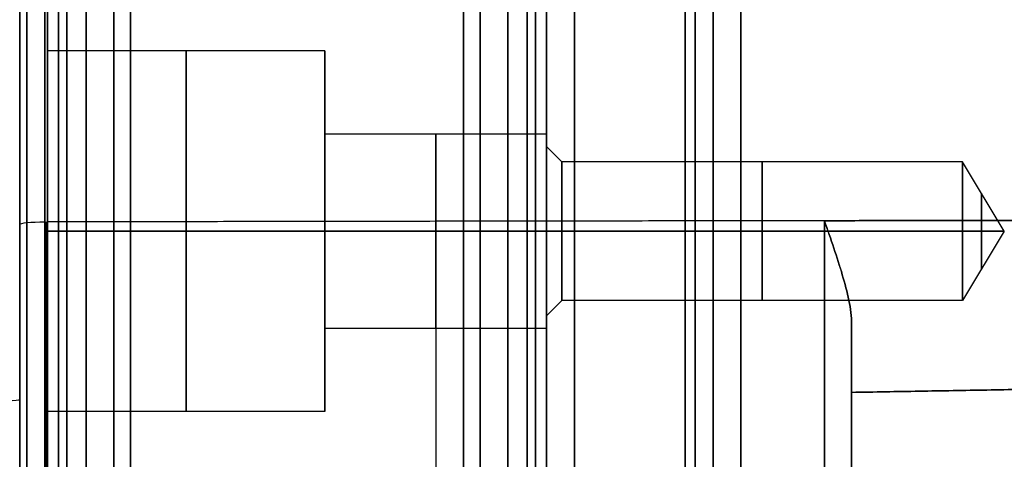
# Model space of a CAD drawing. Header units: millimetres. Extents: x 0 to 284, y -110 to 65.
# Tile 210 of 227: x 246 to 264, y -28 to -20. Entities that reach past the tile are written whole.
import ezdxf

# ---------------------------------------------------------------- set-up
doc = ezdxf.new("R2010")
doc.units = ezdxf.units.MM
doc.layers.add('Layer 01', color=7, linetype='Continuous', true_color=0x000000)

# ---------------------------------------------------------------- blocks, each defined once
blk = doc.blocks.new('Block 01')
at = {"layer": 'Layer 01'}
for p, q in [((246.5, -26.75, -35.5), (246.5, -20.25, -35.5)), ((251.5, -20.25, -35.5), (246.5, -20.25, -35.5)), ((246.5, -26.75, 35.5), (246.5, -20.25, 35.5)), ((251.5, -20.25, 35.5), (246.5, -20.25, 35.5)), ((251.5, -21.75, -35.5), (251.5, -20.25, -35.5)), ((251.5, -21.75, 35.5), (251.5, -20.25, 35.5)), ((255.5, -21.75, -35.5), (251.5, -21.75, -35.5)), ((255.5, -21.75, 35.5), (251.5, -21.75, 35.5)), ((255.5, -21.75, -35.5), (255.5, -21.975, -35.5)), ((255.5, -21.75, 35.5), (255.5, -21.975, 35.5)), ((255.775, -22.25, -35.5), (255.5, -21.975, -35.5)), ((255.775, -22.25, 35.5), (255.5, -21.975, 35.5)), ((263, -22.25, -35.5), (255.775, -22.25, -35.5)), ((263, -22.25, 35.5), (255.775, -22.25, 35.5)), ((263.751, -23.5, -35.5), (263, -22.25, -35.5)), ((263.751, -23.5, 35.5), (263, -22.25, 35.5)), ((246.5, -23.5, -38.75), (246.5, -23.5, -32.25)), ((246.5, -23.5, 32.25), (246.5, -23.5, 38.75)), ((251.5, -23.5, -32.25), (251.5, -23.5, -33.75)), ((251.5, -23.5, -37.25), (251.5, -23.5, -38.75)), ((251.5, -23.5, 38.75), (251.5, -23.5, 37.25)), ((251.5, -23.5, 33.75), (251.5, -23.5, 32.25)), ((255.5, -23.5, -33.75), (255.5, -23.5, -33.975)), ((255.5, -23.5, -37.025), (255.5, -23.5, -37.25)), ((255.5, -23.5, 37.25), (255.5, -23.5, 37.025)), ((255.5, -23.5, 33.975), (255.5, -23.5, 33.75)), ((263.751, -23.5, -35.5), (263, -24.75, -35.5)), ((263.751, -23.5, 35.5), (263, -24.75, 35.5)), ((255.775, -24.75, -35.5), (255.5, -25.025, -35.5)), ((255.775, -24.75, 35.5), (255.5, -25.025, 35.5)), ((263, -24.75, -35.5), (255.775, -24.75, -35.5)), ((263, -24.75, 35.5), (255.775, -24.75, 35.5)), ((255.5, -25.025, -35.5), (255.5, -25.25, -35.5)), ((255.5, -25.025, 35.5), (255.5, -25.25, 35.5)), ((255.5, -25.25, -35.5), (251.5, -25.25, -35.5)), ((251.5, -26.75, -35.5), (251.5, -25.25, -35.5)), ((255.5, -25.25, 35.5), (251.5, -25.25, 35.5)), ((251.5, -26.75, 35.5), (251.5, -25.25, 35.5)), ((280.509, -26.063, 34.3), (261, -26.404, 34.3)), ((280.509, -26.063, -34.3), (261, -26.404, -34.3)), ((261, -28.429, -32.109), (261, -26.423, -32.109)), ((261, -26.444, 31.897), (261, -28.348, 31.897)), ((251.5, -26.75, -35.5), (246.5, -26.75, -35.5)), ((251.5, -26.75, 35.5), (246.5, -26.75, 35.5))]:
    blk.add_line(p, q, dxfattribs=at)
at = {"layer": 'Layer 01', "extrusion": (-1, 0, 0)}
for centre, radius, start, end in [((0, 0, -246.5), 36.5, 180, 0), ((0, 0, -246.5), 36.5, 0, 180), ((0, 0, -247.7), 36, 270, 90), ((0, 0, -254), 36.3, 270, 90), ((0, 0, -254), 38.3, 270, 90), ((0, 0, -254.3), 36, 270, 90), ((0, 0, -255.3), 38.6, 270, 90), ((12, 84.75, -246.5), 124.951, 270, 275.20512), ((12, -84.75, -246.5), 124.951, 84.79488, 90), ((12, -84.75, -246.5), 124.907, 84.79488, 90), ((12, 84.75, -246.5), 124.907, 270, 275.20512), ((23.5, 35.5, -251.5), 3.25, 90, 270), ((23.5, -35.5, -249), 3.25, 90, 270), ((23.5, 35.5, -249), 3.25, 90, 270), ((23.5, 35.5, -251.5), 1.75, 90, 270), ((23.5, -35.5, -251.5), 1.75, 90, 270), ((23.5, -35.5, -253.5), 1.75, 90, 270), ((23.5, 35.5, -253.5), 1.75, 90, 270), ((23.5, -35.5, -255.5), 1.75, 90, 270), ((23.5, 35.5, -255.5), 1.75, 90, 270), ((23.5, -35.5, -259.387), 1.25, 90, 270), ((23.5, 35.5, -259.387), 1.25, 90, 270), ((23.5, -35.5, -263.338), 0.688, 90, 270), ((23.5, 35.5, -263.338), 0.688, 90, 270), ((21.697, 21.697, -246.478), 18.065, 5.2051, 84.7949), ((21.697, 21.697, -246.5), 18.019, 5.2051, 84.7949), ((21.697, -21.697, -246.5), 18.019, 275.2051, 354.7949), ((21.697, -21.697, -246.5), 18.063, 275.2051, 354.7949), ((21.697, 21.697, -246.5), 18.063, 5.2051, 84.7949), ((21.697, -21.697, -253.504), 17.897, 275.2051, 354.7949), ((23.5, -35.5, -249), 3.25, 270, 90), ((23.5, 35.5, -249), 3.25, 270, 90), ((23.5, -35.5, -251.5), 3.25, 270, 90), ((23.5, 35.5, -251.5), 3.25, 270, 90), ((23.5, -35.5, -253.5), 1.75, 270, 90), ((23.5, 35.5, -253.5), 1.75, 270, 90), ((23.5, -35.5, -255.5), 1.75, 270, 90), ((23.5, 35.5, -255.5), 1.75, 270, 90), ((23.5, -35.5, -259.387), 1.25, 270, 90), ((23.5, 35.5, -259.387), 1.25, 270, 90), ((23.5, -35.5, -263.338), 0.688, 270, 90), ((23.5, 35.5, -263.338), 0.688, 270, 90), ((32.6, 32.6, -261), 6.196, 180, 270)]:
    blk.add_arc(centre, radius, start, end, dxfattribs=at)
at = {"layer": 'Layer 01', "extrusion": (1, 0, 0)}
for centre, radius, start, end in [((0, 0, 246), 36, 90, 180), ((0, 0, 246.7), 38.6, 90, 270), ((0, 0, 246.85), 36, 90, 270), ((0, 0, 247.2), 38.6, 90, 270), ((0, 0, 247.7), 38.6, 90, 270), ((0, 0, 248), 38.3, 90, 270), ((0, 0, 254), 38.3, 90, 270), ((0, 0, 254.3), 38.6, 90, 270), ((0, 0, 254.3), 36, 90, 270), ((0, 0, 254.8), 38.6, 90, 270), ((0, 0, 255.15), 36, 90, 270), ((0, 0, 255.5), 38.8, 90, 270), ((0, 0, 246), 36, 180, 270), ((0, 0, 258), 36, 90, 270), ((0, 0, 258.18), 35.82, 90, 270), ((-23.5, -35.5, 246.5), 3.25, 270, 90), ((-23.5, 35.5, 246.5), 3.25, 270, 90), ((-23.5, -35.5, 251.5), 3.25, 270, 90), ((-23.5, -35.5, 246.5), 3.25, 90, 270), ((-23.5, 35.5, 246.5), 3.25, 90, 270), ((-23.5, -35.5, 251.5), 1.75, 90, 270), ((-23.5, 35.5, 251.5), 1.75, 90, 270)]:
    blk.add_arc(centre, radius, start, end, dxfattribs=at)
at = {"layer": 'Layer 01', "extrusion": (-1, 6.89931e-31, 3.66259e-16)}
blk.add_arc((0, 0, -246.5), 38.8, 270, 90, dxfattribs=at)
at = {"layer": 'Layer 01', "extrusion": (1, 7.3255e-31, 3.91484e-16)}
blk.add_arc((0, 0, 248), 36.3, 90, 270, dxfattribs=at)
at = {"layer": 'Layer 01', "extrusion": (-1, 7.89164e-31, 3.71041e-16)}
blk.add_arc((0, 0, -248), 38.3, 270, 90, dxfattribs=at)
at = {"layer": 'Layer 01', "extrusion": (-1, -9.13859e-18, 6.38261e-66)}
blk.add_arc((0, 0, -255.5), 36.5, 270, 90, dxfattribs=at)
at = {"layer": 'Layer 01', "extrusion": (1, 9.13859e-18, -8.29633e-33)}
blk.add_arc((0, 0, 256), 36, 90, 270, dxfattribs=at)
at = {"layer": 'Layer 01', "extrusion": (-1, -9.13859e-18, 0)}
for centre, radius, start, end in [((0, 0, -258.5), 36, 270, 90), ((23.5, -35.5, -255.775), 1.25, 90, 270), ((23.5, 35.5, -255.775), 1.25, 90, 270), ((23.5, -35.5, -263), 1.25, 90, 270), ((23.5, 35.5, -263), 1.25, 90, 270)]:
    blk.add_arc(centre, radius, start, end, dxfattribs=at)
at = {"layer": 'Layer 01', "extrusion": (1, 9.13859e-18, -5.74435e-66)}
blk.add_arc((0, 0, 259), 36, 90, 270, dxfattribs=at)
at = {"layer": 'Layer 01', "extrusion": (1, 2.00213e-13, 4.45984e-12)}
blk.add_arc((-12, 84.75, 246.456), 124.955, 264.79488, 270, dxfattribs=at)
at = {"layer": 'Layer 01', "extrusion": (1, -5.13855e-15, -2.20359e-12)}
blk.add_arc((-12, -84.75, 246.456), 124.955, 90, 95.20512, dxfattribs=at)
at = {"layer": 'Layer 01', "extrusion": (1, 9.13859e-18, 0)}
for centre, radius, start, end in [((-23.5, -35.5, 255.5), 1.525, 270, 90), ((-23.5, 35.5, 255.5), 1.525, 270, 90), ((-23.5, -35.5, 255.5), 1.525, 90, 270), ((-23.5, 35.5, 255.5), 1.525, 90, 270), ((-23.5, -35.5, 255.775), 1.25, 90, 270), ((-23.5, 35.5, 255.775), 1.25, 90, 270), ((-23.5, -35.5, 263), 1.25, 90, 270), ((-23.5, 35.5, 263), 1.25, 90, 270)]:
    blk.add_arc(centre, radius, start, end, dxfattribs=at)
at = {"layer": 'Layer 01', "extrusion": (1.00034e-14, -0.995876, 0.090722)}
blk.add_arc((246.5, -42.141, 19.639), 0.5, 95, 180, dxfattribs=at)
at = {"layer": 'Layer 01', "extrusion": (-6.90207e-14, 0.995876, 0.090722)}
blk.add_arc((-246.5, 42.141, -19.639), 0.5, 275, 360, dxfattribs=at)
at = {"layer": 'Layer 01', "extrusion": (1, 8.7388e-14, 8.3912e-14)}
blk.add_arc((-21.697, -21.697, 246.456), 18.067, 185.2051, 264.7949, dxfattribs=at)
at = {"layer": 'Layer 01', "extrusion": (1, 8.65009e-14, -8.65009e-14)}
blk.add_arc((-21.697, 21.697, 246.456), 18.067, 95.2051, 174.7949, dxfattribs=at)
at = {"layer": 'Layer 01', "extrusion": (-1, 2.99061e-20, -2.99061e-20)}
blk.add_arc((21.697, 21.697, -260.509), 17.775, 5.2051, 84.7949, dxfattribs=at)
at = {"layer": 'Layer 01', "extrusion": (-1, -1.01969e-17, -1.16172e-17)}
blk.add_arc((21.697, -21.697, -260.509), 17.775, 275.2051, 347.3444, dxfattribs=at)
at = {"layer": 'Layer 01', "extrusion": (-1, 2.67117e-18, 2.73926e-18)}
blk.add_arc((21.697, -21.697, -261), 17.275, 281.6168, 346.9412, dxfattribs=at)
at = {"layer": 'Layer 01', "extrusion": (-1, -1.15034e-17, 1.15034e-17)}
blk.add_arc((21.697, 21.697, -261), 17.275, 11.6168, 78.3832, dxfattribs=at)
at = {"layer": 'Layer 01', "extrusion": (1, -3.91066e-18, 1.83494e-18)}
blk.add_arc((-23, 36, 261), 3.404, 129.7267, 180, dxfattribs=at)
at = {"layer": 'Layer 01', "extrusion": (1, 3.19272e-33, 1.49807e-33)}
blk.add_arc((-23, -36, 261), 3.404, 180, 230.2733, dxfattribs=at)
at = {"layer": 'Layer 01', "extrusion": (1, -1.07054e-32, -1.07054e-32)}
blk.add_arc((-32.6, -32.6, 261), 6.196, 0, 90, dxfattribs=at)
at = {"layer": 'Layer 01', "extrusion": (1.25388e-13, 0.998586, 0.053167)}
blk.add_arc((-245.2, 64.559, -23.128), 0.8, 91, 180, dxfattribs=at)
at = {"layer": 'Layer 01'}
for points, knots in [([(246, 26.554, -63.236), (246, 15.73, -63.813), (246, 4.898, -64.037), (246, -16.779, -63.779), (246, -27.602, -63.297), (246, -38.41, -62.463)], [-65.025546, -65.025546, -65.025546, -65.025546, -32.512773, -32.512773, 0, 0, 0, 0]), ([(246, -40.185, 23.381), (246, -40.139, 23.889), (246, -40.039, 24.645), (246, -39.868, 25.518), (246, -39.769, 25.952), (246, -39.716, 26.169), (246, -39.692, 26.261), (246, -39.676, 26.323), (246, -39.669, 26.352), (246, -39.526, 26.901), (246, -39.291, 27.664), (246, -38.961, 28.534), (246, -38.781, 28.964), (246, -38.701, 29.148), (246, -38.648, 29.27), (246, -38.621, 29.328), (246, -38.364, 29.892), (246, -37.99, 30.626), (246, -37.497, 31.451), (246, -37.274, 31.798), (246, -37.123, 32.027), (246, -37.047, 32.14), (246, -36.331, 33.176), (246, -35.616, 34.033), (246, -34.429, 35.22), (246, -33.811, 35.785), (246, -33.047, 36.393), (246, -32.654, 36.685), (246, -32.484, 36.807), (246, -32.37, 36.888), (246, -32.311, 36.928), (246, -31.802, 37.281), (246, -31.104, 37.719), (246, -30.258, 38.174), (246, -29.827, 38.388), (246, -29.641, 38.477), (246, -29.516, 38.535), (246, -29.452, 38.565), (246, -28.906, 38.814), (246, -28.166, 39.113), (246, -27.282, 39.406), (246, -26.835, 39.538), (246, -26.61, 39.6), (246, -26.514, 39.626), (246, -26.449, 39.644), (246, -26.415, 39.652), (246, -25.398, 39.918), (246, -24.397, 40.093), (246, -23.381, 40.185)], [0, 0, 0, 0, 1.612678, 2.419017, 2.822187, 3.023771, 3.124564, 3.124564, 3.225356, 3.225356, 4.838034, 5.644373, 6.047543, 6.249128, 6.249128, 6.450712, 6.450712, 8.06339, 8.869729, 9.272899, 9.272899, 9.676068, 9.676068, 12.901425, 12.901425, 14.514103, 15.320442, 15.723611, 15.925196, 15.925196, 16.126781, 16.126781, 17.739459, 18.545798, 18.948967, 19.150552, 19.150552, 19.352137, 19.352137, 20.964815, 21.771154, 22.174323, 22.375908, 22.476701, 22.476701, 22.577493, 22.577493, 25.802849, 25.802849, 25.802849, 25.802849]), ([(246, -23.381, -40.185), (246, -23.889, -40.139), (246, -24.645, -40.039), (246, -25.518, -39.868), (246, -25.952, -39.769), (246, -26.169, -39.716), (246, -26.261, -39.692), (246, -26.323, -39.676), (246, -26.352, -39.669), (246, -26.901, -39.526), (246, -27.664, -39.291), (246, -28.534, -38.961), (246, -28.964, -38.781), (246, -29.148, -38.701), (246, -29.27, -38.648), (246, -29.328, -38.621), (246, -29.892, -38.364), (246, -30.626, -37.99), (246, -31.451, -37.497), (246, -31.798, -37.274), (246, -32.027, -37.123), (246, -32.14, -37.047), (246, -33.176, -36.331), (246, -34.033, -35.616), (246, -35.22, -34.429), (246, -35.785, -33.811), (246, -36.393, -33.047), (246, -36.685, -32.654), (246, -36.807, -32.484), (246, -36.888, -32.37), (246, -36.928, -32.311), (246, -37.281, -31.802), (246, -37.719, -31.104), (246, -38.174, -30.258), (246, -38.388, -29.827), (246, -38.477, -29.641), (246, -38.535, -29.516), (246, -38.565, -29.452), (246, -38.814, -28.906), (246, -39.113, -28.166), (246, -39.406, -27.282), (246, -39.538, -26.835), (246, -39.6, -26.61), (246, -39.626, -26.514), (246, -39.644, -26.449), (246, -39.652, -26.415), (246, -39.918, -25.398), (246, -40.093, -24.397), (246, -40.185, -23.381)], [0, 0, 0, 0, 1.612678, 2.419017, 2.822187, 3.023771, 3.124564, 3.124564, 3.225356, 3.225356, 4.838034, 5.644373, 6.047543, 6.249128, 6.249128, 6.450712, 6.450712, 8.06339, 8.869729, 9.272899, 9.272899, 9.676068, 9.676068, 12.901425, 12.901425, 14.514103, 15.320442, 15.723611, 15.925196, 15.925196, 16.126781, 16.126781, 17.739459, 18.545798, 18.948967, 19.150552, 19.150552, 19.352137, 19.352137, 20.964815, 21.771154, 22.174323, 22.375908, 22.476701, 22.476701, 22.577493, 22.577493, 25.802849, 25.802849, 25.802849, 25.802849]), ([(261, -25.176, 38.618), (261, -25.038, 38.732), (260.98, -24.895, 38.833), (260.919, -24.597, 39.013), (260.878, -24.441, 39.091), (260.739, -23.97, 39.285), (260.624, -23.644, 39.366), (260.509, -23.31, 39.398)], [-2.12579, -2.12579, -2.12579, -2.12579, -1.594343, -1.594343, -1.062895, -1.062895, 0, 0, 0, 0]), ([(260.509, -23.31, -39.398), (260.566, -23.475, -39.382), (260.624, -23.643, -39.354), (260.733, -23.968, -39.273), (260.785, -24.127, -39.22), (260.878, -24.441, -39.091), (260.919, -24.597, -39.013), (260.98, -24.895, -38.833), (261, -25.038, -38.732), (261, -25.176, -38.618)], [-2.122945, -2.122945, -2.122945, -2.122945, -1.592209, -1.592209, -1.061473, -1.061473, -0.530736, -0.530736, 0, 0, 0, 0]), ([(246, -29.557, 60.043), (246, -29.557, 60.452), (246, -29.48, 60.848), (246, -29.251, 61.422), (246, -29.16, 61.599), (246, -28.943, 61.938), (246, -28.818, 62.097), (246, -28.536, 62.395), (246, -28.385, 62.526), (246, -28.058, 62.76), (246, -27.884, 62.862), (246, -27.604, 62.991), (246, -27.513, 63.028), (246, -27.322, 63.095), (246, -27.225, 63.124), (246, -26.929, 63.197), (246, -26.728, 63.227), (246, -26.527, 63.238)], [-4.867848, -4.867848, -4.867848, -4.867848, -3.650886, -3.650886, -3.042405, -3.042405, -2.433924, -2.433924, -1.825443, -1.825443, -1.216962, -1.216962, -0.912722, -0.912722, -0.608481, -0.608481, 0, 0, 0, 0])]:
    blk.add_open_spline(points, degree=3, knots=knots, dxfattribs=at)
for points, degree in [([(246, -26.527, 63.238), (246, -17.69, 63.708), (246, -8.847, 63.943), (246, 0, 63.943)], 3), ([(246, -23.381, 40.185), (246, -19.595, 40.53), (246, -15.802, 40.703), (246, -12, 40.703)], 3), ([(246, -12, -40.703), (246, -15.802, -40.703), (246, -19.595, -40.53), (246, -23.381, -40.185)], 3), ([(246.456, -23.336, -39.689), (246.478, -23.336, -39.687), (246.5, -23.336, -39.686)], 2), ([(246.456, -23.336, 39.689), (246.478, -23.336, 39.687), (246.5, -23.336, 39.686)], 2), ([(260.509, -23.31, 39.398), (253.504, -23.321, 39.52), (246.5, -23.332, 39.642)], 2), ([(260.509, -23.31, -39.398), (253.504, -23.321, -39.52), (246.5, -23.332, -39.642)], 2), ([(260.509, -23.31, 39.398), (270.509, -23.294, 39.225), (280.509, -23.278, 39.051)], 2), ([(280.509, -23.278, -39.051), (270.509, -23.294, -39.225), (260.509, -23.31, -39.398)], 2), ([(246.5, -23.5, -38.75), (249, -23.5, -38.75), (251.5, -23.5, -38.75)], 2), ([(251.5, -23.5, -32.25), (249, -23.5, -32.25), (246.5, -23.5, -32.25)], 2), ([(246.5, -23.5, 32.25), (249, -23.5, 32.25), (251.5, -23.5, 32.25)], 2), ([(251.5, -23.5, 38.75), (249, -23.5, 38.75), (246.5, -23.5, 38.75)], 2), ([(251.5, -23.5, -37.25), (253.5, -23.5, -37.25), (255.5, -23.5, -37.25)], 2), ([(255.5, -23.5, -33.75), (253.5, -23.5, -33.75), (251.5, -23.5, -33.75)], 2), ([(251.5, -23.5, 33.75), (253.5, -23.5, 33.75), (255.5, -23.5, 33.75)], 2), ([(255.5, -23.5, 37.25), (253.5, -23.5, 37.25), (251.5, -23.5, 37.25)], 2), ([(255.5, -23.5, -33.975), (255.637, -23.5, -34.112), (255.775, -23.5, -34.25)], 2), ([(255.775, -23.5, -36.75), (255.637, -23.5, -36.887), (255.5, -23.5, -37.025)], 2), ([(255.5, -23.5, 37.025), (255.637, -23.5, 36.888), (255.775, -23.5, 36.75)], 2), ([(255.775, -23.5, 34.25), (255.637, -23.5, 34.112), (255.5, -23.5, 33.975)], 2), ([(255.775, -23.5, -34.25), (259.387, -23.5, -34.25), (263, -23.5, -34.25)], 2), ([(263, -23.5, -36.75), (259.387, -23.5, -36.75), (255.775, -23.5, -36.75)], 2), ([(255.775, -23.5, 36.75), (259.387, -23.5, 36.75), (263, -23.5, 36.75)], 2), ([(263, -23.5, 34.25), (259.387, -23.5, 34.25), (255.775, -23.5, 34.25)], 2), ([(263.751, -23.5, -35.5), (263.376, -23.5, -36.125), (263, -23.5, -36.75)], 2), ([(263, -23.5, -34.25), (263.376, -23.5, -34.875), (263.751, -23.5, -35.5)], 2), ([(263.751, -23.5, 35.5), (263.376, -23.5, 34.875), (263, -23.5, 34.25)], 2), ([(263, -23.5, 36.75), (263.376, -23.5, 36.125), (263.751, -23.5, 35.5)], 2), ([(261, -26.404, 36), (270.754, -26.234, 36), (280.509, -26.063, 36)], 2), ([(261, -26.404, 32.6), (270.754, -26.234, 32.6), (280.509, -26.063, 32.6)], 2), ([(280.509, -26.063, -32.6), (270.754, -26.234, -32.6), (261, -26.404, -32.6)], 2), ([(261, -26.404, -36), (270.754, -26.234, -36), (280.509, -26.063, -36)], 2), ([(261, -26.404, 36), (261, -26.404, 34.3), (261, -26.404, 32.6)], 2), ([(261, -26.404, -32.6), (261, -26.404, -34.3), (261, -26.404, -36)], 2)]:
    blk.add_open_spline(points, degree=degree, dxfattribs=at)
for points, weights in [([(246.131, -23.351, -39.849), (246.131, -19.576, -40.193), (246.131, -15.79, -40.365), (246.131, -12, -40.365)], [0.868638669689, 0.868041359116, 0.868041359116, 0.868638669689]), ([(246.131, -12, 40.365), (246.131, -15.79, 40.365), (246.131, -19.576, 40.193), (246.131, -23.351, 39.849)], [0.86863866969, 0.868041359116, 0.868041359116, 0.86863866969]), ([(246.131, -39.849, -23.351), (246.131, -39.015, -32.511), (246.131, -32.511, -39.015), (246.131, -23.351, -39.849)], [0.868638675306, 0.734486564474, 0.734486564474, 0.868638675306]), ([(246.131, -23.351, 39.849), (246.131, -32.511, 39.015), (246.131, -39.015, 32.511), (246.131, -39.849, 23.351)], [0.868638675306, 0.734486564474, 0.734486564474, 0.868638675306])]:
    blk.add_rational_spline(points, weights, degree=3, dxfattribs=at)

msp = doc.modelspace()

# ---------------------------------------------------------------- block references
at = {"layer": 'Layer 01'}
msp.add_blockref('Block 01', (0, 0), dxfattribs=at)

doc.saveas('drawing.dxf')
